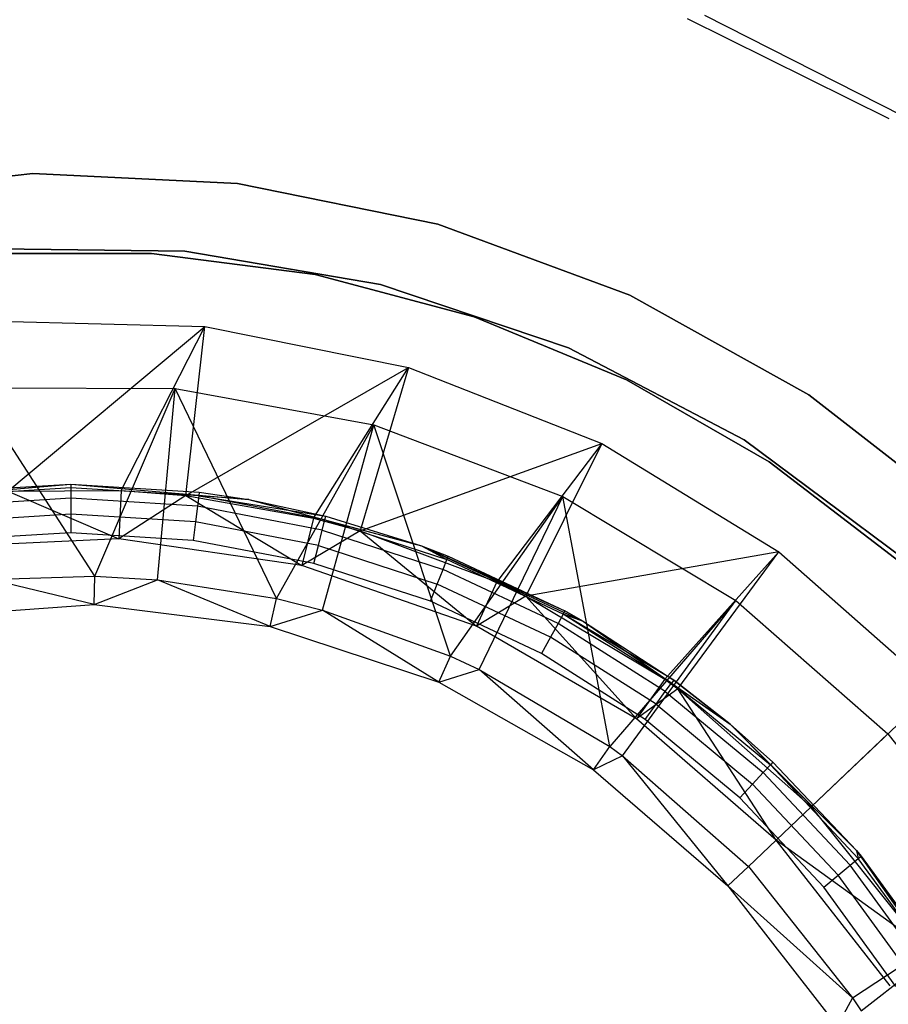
# Model space of a CAD drawing. Extents: x -102 to 101, y -101 to 102.
# Tile 187 of 256: x -2 to 16, y 10 to 31. Entities that reach past the tile are written whole.
import ezdxf

# ---------------------------------------------------------------- set-up
doc = ezdxf.new("R2010")
doc.units = 0
doc.header["$LTSCALE"] = 25.4
doc.layers.get('0').update_dxf_attribs({"linetype": 'CONTINUOUS'})

# ---------------------------------------------------------------- blocks, each defined once
blk = doc.blocks.new('NL2500012268_STL')
at = {"color": 0}
for p, q in [((115.311, 30.672, 327.5), (119.458, 28.611, 327.5)), ((115.311, 30.672, 327.5), (119.458, 28.611, 327.5)), ((115.667, 30.737, 329), (119.732, 28.677, 329)), ((115.667, 30.737, 329), (119.732, 28.677, 329)), ((101.853, 27.482, 1717), (97.666, 27.039, 1717)), ((97.666, 27.039, 1641), (101.853, 27.482, 1641)), ((101.853, 27.482, 1717), (97.666, 27.039, 1717)), ((97.666, 27.039, 1641), (101.853, 27.482, 1641)), ((106.059, 27.281, 1717), (101.853, 27.482, 1717)), ((101.853, 27.482, 1641), (106.059, 27.281, 1641)), ((101.853, 27.482, 1717), (101.853, 27.482, 1641)), ((106.059, 27.281, 1717), (101.853, 27.482, 1717)), ((101.853, 27.482, 1641), (106.059, 27.281, 1641)), ((101.853, 27.482, 1717), (101.853, 27.482, 1641)), ((110.184, 26.441, 1717), (106.059, 27.281, 1717)), ((106.059, 27.281, 1641), (110.184, 26.441, 1641)), ((106.059, 27.281, 1717), (106.059, 27.281, 1641)), ((110.184, 26.441, 1717), (106.059, 27.281, 1717)), ((106.059, 27.281, 1641), (110.184, 26.441, 1641)), ((106.059, 27.281, 1717), (106.059, 27.281, 1641)), ((114.133, 24.98, 1717), (110.184, 26.441, 1717)), ((110.184, 26.441, 1641), (114.133, 24.98, 1641)), ((110.184, 26.441, 1717), (110.184, 26.441, 1641)), ((114.133, 24.98, 1717), (110.184, 26.441, 1717)), ((110.184, 26.441, 1641), (114.133, 24.98, 1641)), ((110.184, 26.441, 1717), (110.184, 26.441, 1641)), ((100.902, 25.935, 1717), (104.981, 25.889, 1717)), ((104.981, 25.889, 1641), (100.902, 25.935, 1641)), ((104.981, 25.889, 1641), (100.902, 25.935, 1641)), ((100.902, 25.935, 1717), (104.981, 25.889, 1717)), ((104.296, 25.841, 1644), (100.908, 25.836, 1644)), ((100.908, 25.836, 1643), (104.296, 25.841, 1643)), ((104.296, 25.841, 1644), (100.908, 25.836, 1644)), ((100.908, 25.836, 1643), (104.296, 25.841, 1643)), ((107.656, 25.405, 1644), (104.296, 25.841, 1644)), ((104.296, 25.841, 1643), (107.656, 25.405, 1643)), ((104.296, 25.841, 1644), (104.296, 25.841, 1643)), ((107.656, 25.405, 1644), (104.296, 25.841, 1644)), ((104.296, 25.841, 1643), (107.656, 25.405, 1643)), ((104.296, 25.841, 1644), (104.296, 25.841, 1643)), ((104.981, 25.889, 1717), (109.003, 25.205, 1717)), ((109.003, 25.205, 1641), (104.981, 25.889, 1641)), ((104.981, 25.889, 1641), (104.981, 25.889, 1717)), ((104.981, 25.889, 1641), (104.981, 25.889, 1717)), ((109.003, 25.205, 1641), (104.981, 25.889, 1641)), ((104.981, 25.889, 1717), (109.003, 25.205, 1717)), ((110.93, 24.534, 1644), (107.656, 25.405, 1644)), ((107.656, 25.405, 1643), (110.93, 24.534, 1643)), ((107.656, 25.405, 1644), (107.656, 25.405, 1643)), ((110.93, 24.534, 1644), (107.656, 25.405, 1644)), ((107.656, 25.405, 1643), (110.93, 24.534, 1643)), ((107.656, 25.405, 1644), (107.656, 25.405, 1643)), ((109.003, 25.205, 1717), (112.869, 23.9, 1717)), ((112.869, 23.9, 1641), (109.003, 25.205, 1641)), ((109.003, 25.205, 1641), (109.003, 25.205, 1717)), ((109.003, 25.205, 1641), (109.003, 25.205, 1717)), ((112.869, 23.9, 1641), (109.003, 25.205, 1641)), ((109.003, 25.205, 1717), (112.869, 23.9, 1717)), ((117.812, 22.934, 1717), (114.133, 24.98, 1717)), ((114.133, 24.98, 1641), (117.812, 22.934, 1641)), ((114.133, 24.98, 1717), (114.133, 24.98, 1641)), ((117.812, 22.934, 1717), (114.133, 24.98, 1717)), ((114.133, 24.98, 1641), (117.812, 22.934, 1641)), ((114.133, 24.98, 1717), (114.133, 24.98, 1641)), ((114.062, 23.242, 1644), (110.93, 24.534, 1644)), ((110.93, 24.534, 1643), (114.062, 23.242, 1643)), ((110.93, 24.534, 1644), (110.93, 24.534, 1643)), ((114.062, 23.242, 1644), (110.93, 24.534, 1644)), ((110.93, 24.534, 1643), (114.062, 23.242, 1643)), ((110.93, 24.534, 1644), (110.93, 24.534, 1643)), ((101.122, 24.446, 329), (105.391, 24.34, 329)), ((101.122, 24.446, 329), (105.391, 24.34, 329)), ((101.34, 20.953, 332.5), (105.391, 24.34, 329)), ((101.34, 20.953, 332.5), (105.391, 24.34, 329)), ((103.671, 20.969, 332.5), (105.391, 24.34, 329)), ((103.671, 20.969, 332.5), (105.391, 24.34, 329)), ((104.999, 20.862, 332.5), (105.391, 24.34, 329)), ((104.999, 20.862, 332.5), (105.391, 24.34, 329)), ((105.391, 24.34, 329), (109.577, 23.493, 329)), ((105.391, 24.34, 329), (109.577, 23.493, 329)), ((112.869, 23.9, 1717), (116.483, 22.006, 1717)), ((116.483, 22.006, 1641), (112.869, 23.9, 1641)), ((112.869, 23.9, 1641), (112.869, 23.9, 1717)), ((112.869, 23.9, 1641), (112.869, 23.9, 1717)), ((116.483, 22.006, 1641), (112.869, 23.9, 1641)), ((112.869, 23.9, 1717), (116.483, 22.006, 1717)), ((104.999, 20.862, 332.5), (109.577, 23.493, 329)), ((104.999, 20.862, 332.5), (109.577, 23.493, 329)), ((107.622, 20.396, 332.5), (109.577, 23.493, 329)), ((107.622, 20.396, 332.5), (109.577, 23.493, 329)), ((109.577, 23.493, 329), (108.587, 20.136, 332.5)), ((109.577, 23.493, 329), (108.587, 20.136, 332.5)), ((109.577, 23.493, 329), (113.552, 21.933, 329)), ((109.577, 23.493, 329), (113.552, 21.933, 329)), ((103.127, 19.207, 331.452), (100.628, 23.077, 327.5)), ((100.628, 23.077, 327.5), (104.783, 23.067, 327.5)), ((103.127, 19.207, 331.452), (100.628, 23.077, 327.5)), ((100.628, 23.077, 327.5), (104.783, 23.067, 327.5)), ((116.999, 21.553, 1644), (114.062, 23.242, 1644)), ((114.062, 23.242, 1643), (116.999, 21.553, 1643)), ((114.062, 23.242, 1644), (114.062, 23.242, 1643)), ((116.999, 21.553, 1644), (114.062, 23.242, 1644)), ((114.062, 23.242, 1643), (116.999, 21.553, 1643)), ((114.062, 23.242, 1644), (114.062, 23.242, 1643)), ((103.127, 19.207, 331.452), (104.783, 23.067, 327.5)), ((103.127, 19.207, 331.452), (104.783, 23.067, 327.5)), ((104.418, 19.131, 331.452), (104.783, 23.067, 327.5)), ((104.418, 19.131, 331.452), (104.783, 23.067, 327.5)), ((106.866, 18.744, 331.452), (104.783, 23.067, 327.5)), ((104.783, 23.067, 327.5), (108.868, 22.314, 327.5)), ((106.866, 18.744, 331.452), (104.783, 23.067, 327.5)), ((104.783, 23.067, 327.5), (108.868, 22.314, 327.5)), ((121.136, 20.35, 1717), (117.812, 22.934, 1717)), ((117.812, 22.934, 1641), (121.136, 20.35, 1641)), ((117.812, 22.934, 1717), (117.812, 22.934, 1641)), ((121.136, 20.35, 1717), (117.812, 22.934, 1717)), ((117.812, 22.934, 1641), (121.136, 20.35, 1641)), ((117.812, 22.934, 1717), (117.812, 22.934, 1641)), ((106.866, 18.744, 331.452), (108.868, 22.314, 327.5)), ((106.866, 18.744, 331.452), (108.868, 22.314, 327.5)), ((107.807, 18.507, 331.452), (108.868, 22.314, 327.5)), ((107.807, 18.507, 331.452), (108.868, 22.314, 327.5)), ((110.443, 17.561, 331.452), (108.868, 22.314, 327.5)), ((108.868, 22.314, 327.5), (112.754, 20.845, 327.5)), ((110.443, 17.561, 331.452), (108.868, 22.314, 327.5)), ((108.868, 22.314, 327.5), (112.754, 20.845, 327.5)), ((108.587, 20.136, 332.5), (113.552, 21.933, 329)), ((108.587, 20.136, 332.5), (113.552, 21.933, 329)), ((113.552, 21.933, 329), (111.393, 19.086, 332.5)), ((113.552, 21.933, 329), (111.393, 19.086, 332.5)), ((113.552, 21.933, 329), (111.994, 18.798, 332.5)), ((113.552, 21.933, 329), (111.994, 18.798, 332.5)), ((113.552, 21.933, 329), (117.196, 19.705, 329)), ((113.552, 21.933, 329), (117.196, 19.705, 329)), ((116.483, 22.006, 1717), (119.756, 19.571, 1717)), ((119.756, 19.571, 1641), (116.483, 22.006, 1641)), ((116.483, 22.006, 1641), (116.483, 22.006, 1717)), ((116.483, 22.006, 1641), (116.483, 22.006, 1717)), ((119.756, 19.571, 1641), (116.483, 22.006, 1641)), ((116.483, 22.006, 1717), (119.756, 19.571, 1717)), ((119.69, 19.496, 1644), (116.999, 21.553, 1644)), ((116.999, 21.553, 1643), (119.69, 19.496, 1643)), ((116.999, 21.553, 1644), (116.999, 21.553, 1643)), ((119.69, 19.496, 1644), (116.999, 21.553, 1644)), ((116.999, 21.553, 1643), (119.69, 19.496, 1643)), ((116.999, 21.553, 1644), (116.999, 21.553, 1643)), ((98.967, 20.779, 314.167), (102.631, 21.1, 314.167)), ((98.967, 20.779, 314.167), (102.631, 21.1, 314.167)), ((99.986, 20.934, 322.667), (102.631, 21.1, 314.167)), ((99.986, 20.934, 322.667), (102.631, 21.1, 314.167)), ((99.986, 20.934, 322.667), (102.631, 21.1, 322.667)), ((99.986, 20.934, 322.667), (102.631, 21.1, 322.667)), ((102.631, 21.1, 314.167), (106.295, 20.779, 314.167)), ((102.631, 21.1, 314.167), (105.275, 20.934, 322.667)), ((102.631, 21.1, 314.167), (106.295, 20.779, 314.167)), ((102.631, 21.1, 322.667), (102.631, 21.1, 314.167)), ((102.631, 21.1, 322.667), (102.631, 21.1, 314.167)), ((102.631, 21.1, 322.667), (105.275, 20.934, 322.667)), ((102.631, 21.1, 314.167), (105.275, 20.934, 322.667)), ((102.631, 21.1, 322.667), (105.275, 20.934, 322.667)), ((102.631, 21.1, 322.667), (102.631, 21.024, 323.05)), ((102.631, 21.1, 322.667), (102.631, 21.024, 323.05)), ((102.631, 21.024, 323.05), (99.996, 20.858, 323.05)), ((102.631, 21.024, 323.05), (99.996, 20.858, 323.05)), ((101.34, 20.953, 332.5), (103.671, 20.969, 332.5)), ((101.34, 20.953, 332.5), (103.671, 20.969, 332.5)), ((101.34, 20.953, 332.5), (103.622, 19.97, 336)), ((101.34, 20.953, 332.5), (103.622, 19.97, 336)), ((105.266, 20.858, 323.05), (102.631, 21.024, 323.05)), ((102.631, 21.024, 323.05), (102.631, 20.807, 323.374)), ((102.631, 21.024, 323.05), (102.631, 20.807, 323.374)), ((105.266, 20.858, 323.05), (102.631, 21.024, 323.05)), ((103.671, 20.969, 332.5), (103.622, 19.97, 336)), ((103.671, 20.969, 332.5), (103.622, 19.97, 336)), ((104.999, 20.862, 332.5), (103.622, 19.97, 336)), ((104.999, 20.862, 332.5), (103.622, 19.97, 336)), ((103.671, 20.969, 332.5), (104.999, 20.862, 332.5)), ((103.671, 20.969, 332.5), (104.999, 20.862, 332.5)), ((104.999, 20.862, 332.5), (107.622, 20.396, 332.5)), ((104.999, 20.862, 332.5), (107.622, 20.396, 332.5)), ((104.999, 20.862, 332.5), (107.385, 19.424, 336)), ((104.999, 20.862, 332.5), (107.385, 19.424, 336)), ((105.266, 20.858, 323.05), (105.239, 20.643, 323.374)), ((105.266, 20.858, 323.05), (105.239, 20.643, 323.374)), ((105.275, 20.934, 322.667), (105.266, 20.858, 323.05)), ((105.275, 20.934, 322.667), (105.266, 20.858, 323.05)), ((107.859, 20.363, 323.05), (105.266, 20.858, 323.05)), ((106.295, 20.779, 322.667), (105.266, 20.858, 323.05)), ((105.266, 20.858, 323.05), (107.878, 20.437, 322.667)), ((105.266, 20.858, 323.05), (107.878, 20.437, 322.667)), ((107.859, 20.363, 323.05), (105.266, 20.858, 323.05)), ((106.295, 20.779, 322.667), (105.266, 20.858, 323.05)), ((105.275, 20.934, 322.667), (106.295, 20.779, 314.167)), ((105.275, 20.934, 322.667), (106.295, 20.779, 314.167)), ((105.275, 20.934, 322.667), (106.295, 20.779, 322.667)), ((105.275, 20.934, 322.667), (106.295, 20.779, 322.667)), ((102.631, 20.807, 323.374), (100.023, 20.643, 323.374)), ((102.631, 20.807, 323.374), (100.023, 20.643, 323.374)), ((105.239, 20.643, 323.374), (102.631, 20.807, 323.374)), ((102.631, 20.807, 323.374), (102.631, 20.483, 323.591)), ((102.631, 20.807, 323.374), (102.631, 20.483, 323.591)), ((105.239, 20.643, 323.374), (102.631, 20.807, 323.374)), ((106.295, 20.779, 314.167), (109.847, 19.828, 314.167)), ((106.295, 20.779, 314.167), (107.878, 20.437, 322.667)), ((106.295, 20.779, 314.167), (109.847, 19.828, 314.167)), ((106.295, 20.779, 322.667), (106.295, 20.779, 314.167)), ((106.295, 20.779, 322.667), (106.295, 20.779, 314.167)), ((106.295, 20.779, 322.667), (107.878, 20.437, 322.667)), ((106.295, 20.779, 314.167), (107.878, 20.437, 322.667)), ((106.295, 20.779, 322.667), (107.878, 20.437, 322.667)), ((110.443, 17.561, 331.452), (112.754, 20.845, 327.5)), ((110.443, 17.561, 331.452), (112.754, 20.845, 327.5)), ((111.03, 17.288, 331.452), (112.754, 20.845, 327.5)), ((111.03, 17.288, 331.452), (112.754, 20.845, 327.5)), ((112.754, 20.845, 327.5), (116.314, 18.705, 327.5)), ((113.72, 15.702, 331.452), (112.754, 20.845, 327.5)), ((113.72, 15.702, 331.452), (112.754, 20.845, 327.5)), ((112.754, 20.845, 327.5), (116.314, 18.705, 327.5)), ((102.631, 20.483, 323.591), (100.064, 20.321, 323.591)), ((102.631, 20.483, 323.591), (100.064, 20.321, 323.591)), ((105.198, 20.321, 323.591), (102.631, 20.483, 323.591)), ((102.631, 20.483, 323.591), (102.631, 20.1, 323.667)), ((102.631, 20.483, 323.591), (102.631, 20.1, 323.667)), ((105.198, 20.321, 323.591), (102.631, 20.483, 323.591)), ((105.239, 20.643, 323.374), (105.198, 20.321, 323.591)), ((105.239, 20.643, 323.374), (105.198, 20.321, 323.591)), ((107.805, 20.153, 323.374), (105.239, 20.643, 323.374)), ((107.805, 20.153, 323.374), (105.239, 20.643, 323.374)), ((105.198, 20.321, 323.591), (105.15, 19.942, 323.667)), ((105.198, 20.321, 323.591), (105.15, 19.942, 323.667)), ((107.725, 19.839, 323.591), (105.198, 20.321, 323.591)), ((107.725, 19.839, 323.591), (105.198, 20.321, 323.591)), ((107.622, 20.396, 332.5), (107.385, 19.424, 336)), ((107.622, 20.396, 332.5), (107.385, 19.424, 336)), ((107.622, 20.396, 332.5), (108.587, 20.136, 332.5)), ((107.622, 20.396, 332.5), (108.587, 20.136, 332.5)), ((107.805, 20.153, 323.374), (107.859, 20.363, 323.05)), ((107.805, 20.153, 323.374), (107.859, 20.363, 323.05)), ((107.859, 20.363, 323.05), (107.878, 20.437, 322.667)), ((107.859, 20.363, 323.05), (107.878, 20.437, 322.667)), ((107.859, 20.363, 323.05), (109.847, 19.828, 322.667)), ((107.859, 20.363, 323.05), (109.847, 19.828, 322.667)), ((107.859, 20.363, 323.05), (110.37, 19.548, 323.05)), ((107.859, 20.363, 323.05), (110.37, 19.548, 323.05)), ((107.878, 20.437, 322.667), (109.847, 19.828, 314.167)), ((107.878, 20.437, 322.667), (109.847, 19.828, 314.167)), ((107.878, 20.437, 322.667), (109.847, 19.828, 322.667)), ((107.878, 20.437, 322.667), (109.847, 19.828, 322.667)), ((102.631, 20.1, 323.667), (100.112, 19.942, 323.667)), ((102.631, 20.1, 323.667), (100.112, 19.942, 323.667)), ((105.15, 19.942, 323.667), (102.631, 20.1, 323.667)), ((105.15, 19.942, 323.667), (102.631, 20.1, 323.667)), ((108.587, 20.136, 332.5), (107.385, 19.424, 336)), ((108.587, 20.136, 332.5), (107.385, 19.424, 336)), ((107.725, 19.839, 323.591), (107.805, 20.153, 323.374)), ((107.725, 19.839, 323.591), (107.805, 20.153, 323.374)), ((107.805, 20.153, 323.374), (110.29, 19.346, 323.374)), ((107.805, 20.153, 323.374), (110.29, 19.346, 323.374)), ((108.587, 20.136, 332.5), (111.393, 19.086, 332.5)), ((108.587, 20.136, 332.5), (111.393, 19.086, 332.5)), ((108.587, 20.136, 332.5), (110.976, 18.176, 336)), ((108.587, 20.136, 332.5), (110.976, 18.176, 336)), ((103.622, 19.97, 336), (99.824, 19.794, 336)), ((103.622, 19.97, 336), (99.824, 19.794, 336)), ((107.385, 19.424, 336), (103.622, 19.97, 336)), ((107.385, 19.424, 336), (103.622, 19.97, 336)), ((107.629, 19.469, 323.667), (105.15, 19.942, 323.667)), ((107.629, 19.469, 323.667), (105.15, 19.942, 323.667)), ((107.629, 19.469, 323.667), (107.725, 19.839, 323.591)), ((107.629, 19.469, 323.667), (107.725, 19.839, 323.591)), ((107.725, 19.839, 323.591), (110.171, 19.044, 323.591)), ((107.725, 19.839, 323.591), (110.171, 19.044, 323.591)), ((109.847, 19.828, 314.167), (113.181, 18.273, 314.167)), ((109.847, 19.828, 314.167), (113.181, 18.273, 314.167)), ((109.847, 19.828, 314.167), (112.796, 18.49, 322.667)), ((109.847, 19.828, 314.167), (112.796, 18.49, 322.667)), ((109.847, 19.828, 314.167), (110.398, 19.618, 322.667)), ((109.847, 19.828, 322.667), (109.847, 19.828, 314.167)), ((109.847, 19.828, 322.667), (109.847, 19.828, 314.167)), ((109.847, 19.828, 322.667), (110.398, 19.618, 322.667)), ((109.847, 19.828, 314.167), (110.398, 19.618, 322.667)), ((109.847, 19.828, 322.667), (110.398, 19.618, 322.667)), ((109.847, 19.828, 322.667), (110.37, 19.548, 323.05)), ((109.847, 19.828, 322.667), (110.37, 19.548, 323.05)), ((117.196, 19.705, 329), (111.994, 18.798, 332.5)), ((117.196, 19.705, 329), (111.994, 18.798, 332.5)), ((114.848, 17.085, 332.5), (117.196, 19.705, 329)), ((114.848, 17.085, 332.5), (117.196, 19.705, 329)), ((115.118, 16.889, 332.5), (117.196, 19.705, 329)), ((115.118, 16.889, 332.5), (117.196, 19.705, 329)), ((117.196, 19.705, 329), (120.398, 16.879, 329)), ((117.196, 19.705, 329), (120.398, 16.879, 329)), ((110.03, 18.689, 323.667), (107.629, 19.469, 323.667)), ((110.03, 18.689, 323.667), (107.629, 19.469, 323.667)), ((110.29, 19.346, 323.374), (110.37, 19.548, 323.05)), ((110.29, 19.346, 323.374), (110.37, 19.548, 323.05)), ((110.37, 19.548, 323.05), (110.398, 19.618, 322.667)), ((110.37, 19.548, 323.05), (110.398, 19.618, 322.667)), ((112.759, 18.423, 323.05), (110.37, 19.548, 323.05)), ((112.759, 18.423, 323.05), (110.37, 19.548, 323.05)), ((110.398, 19.618, 322.667), (112.796, 18.49, 322.667)), ((110.398, 19.618, 322.667), (112.796, 18.49, 322.667)), ((110.976, 18.176, 336), (107.385, 19.424, 336)), ((110.976, 18.176, 336), (107.385, 19.424, 336)), ((110.171, 19.044, 323.591), (110.29, 19.346, 323.374)), ((110.171, 19.044, 323.591), (110.29, 19.346, 323.374)), ((112.655, 18.233, 323.374), (110.29, 19.346, 323.374)), ((112.655, 18.233, 323.374), (110.29, 19.346, 323.374)), ((100.973, 19.14, 331.452), (103.127, 19.207, 331.452)), ((100.973, 19.14, 331.452), (103.127, 19.207, 331.452)), ((103.112, 18.622, 333.5), (100.973, 19.14, 331.452)), ((103.112, 18.622, 333.5), (100.973, 19.14, 331.452)), ((103.112, 18.622, 333.5), (103.127, 19.207, 331.452)), ((103.112, 18.622, 333.5), (103.127, 19.207, 331.452)), ((103.112, 18.622, 333.5), (104.418, 19.131, 331.452)), ((103.112, 18.622, 333.5), (104.418, 19.131, 331.452)), ((103.127, 19.207, 331.452), (104.418, 19.131, 331.452)), ((103.127, 19.207, 331.452), (104.418, 19.131, 331.452)), ((106.737, 18.173, 333.5), (104.418, 19.131, 331.452)), ((104.418, 19.131, 331.452), (106.866, 18.744, 331.452)), ((106.737, 18.173, 333.5), (104.418, 19.131, 331.452)), ((104.418, 19.131, 331.452), (106.866, 18.744, 331.452)), ((110.03, 18.689, 323.667), (110.171, 19.044, 323.591)), ((110.03, 18.689, 323.667), (110.171, 19.044, 323.591)), ((112.498, 17.949, 323.591), (110.171, 19.044, 323.591)), ((112.498, 17.949, 323.591), (110.171, 19.044, 323.591)), ((111.393, 19.086, 332.5), (110.976, 18.176, 336)), ((111.393, 19.086, 332.5), (110.976, 18.176, 336)), ((111.393, 19.086, 332.5), (111.994, 18.798, 332.5)), ((111.393, 19.086, 332.5), (111.994, 18.798, 332.5)), ((99.469, 18.355, 333.5), (103.112, 18.622, 333.5)), ((99.469, 18.355, 333.5), (103.112, 18.622, 333.5)), ((103.112, 18.622, 333.5), (106.737, 18.173, 333.5)), ((103.112, 18.622, 333.5), (106.737, 18.173, 333.5)), ((106.737, 18.173, 333.5), (106.866, 18.744, 331.452)), ((106.737, 18.173, 333.5), (106.866, 18.744, 331.452)), ((106.866, 18.744, 331.452), (107.807, 18.507, 331.452)), ((106.866, 18.744, 331.452), (107.807, 18.507, 331.452)), ((112.314, 17.614, 323.667), (110.03, 18.689, 323.667)), ((112.314, 17.614, 323.667), (110.03, 18.689, 323.667)), ((111.994, 18.798, 332.5), (110.976, 18.176, 336)), ((111.994, 18.798, 332.5), (110.976, 18.176, 336)), ((111.994, 18.798, 332.5), (114.848, 17.085, 332.5)), ((111.994, 18.798, 332.5), (114.848, 17.085, 332.5)), ((111.994, 18.798, 332.5), (114.267, 16.271, 336)), ((111.994, 18.798, 332.5), (114.267, 16.271, 336)), ((116.314, 18.705, 327.5), (113.72, 15.702, 331.452)), ((116.314, 18.705, 327.5), (113.72, 15.702, 331.452)), ((113.983, 15.514, 331.452), (116.314, 18.705, 327.5)), ((113.983, 15.514, 331.452), (116.314, 18.705, 327.5)), ((116.314, 18.705, 327.5), (119.436, 15.964, 327.5)), ((116.314, 18.705, 327.5), (119.436, 15.964, 327.5)), ((106.737, 18.173, 333.5), (107.807, 18.507, 331.452)), ((106.737, 18.173, 333.5), (107.807, 18.507, 331.452)), ((110.205, 17.026, 333.5), (107.807, 18.507, 331.452)), ((107.807, 18.507, 331.452), (110.443, 17.561, 331.452)), ((110.205, 17.026, 333.5), (107.807, 18.507, 331.452)), ((107.807, 18.507, 331.452), (110.443, 17.561, 331.452)), ((112.759, 18.423, 323.05), (112.655, 18.233, 323.374)), ((112.759, 18.423, 323.05), (112.655, 18.233, 323.374)), ((112.759, 18.423, 323.05), (112.796, 18.49, 322.667)), ((112.759, 18.423, 323.05), (112.796, 18.49, 322.667)), ((114.988, 17.009, 323.05), (112.759, 18.423, 323.05)), ((115.033, 17.07, 322.667), (112.759, 18.423, 323.05)), ((114.988, 17.009, 323.05), (112.759, 18.423, 323.05)), ((115.033, 17.07, 322.667), (112.759, 18.423, 323.05)), ((113.181, 18.273, 322.667), (112.759, 18.423, 323.05)), ((113.181, 18.273, 322.667), (112.759, 18.423, 323.05)), ((113.181, 18.273, 314.167), (112.796, 18.49, 322.667)), ((112.796, 18.49, 322.667), (113.181, 18.273, 322.667)), ((113.181, 18.273, 314.167), (112.796, 18.49, 322.667)), ((112.796, 18.49, 322.667), (113.181, 18.273, 322.667)), ((112.655, 18.233, 323.374), (112.498, 17.949, 323.591)), ((112.655, 18.233, 323.374), (112.498, 17.949, 323.591)), ((114.861, 16.833, 323.374), (112.655, 18.233, 323.374)), ((114.861, 16.833, 323.374), (112.655, 18.233, 323.374)), ((113.181, 18.273, 314.167), (116.194, 16.164, 314.167)), ((113.181, 18.273, 314.167), (116.194, 16.164, 314.167)), ((113.181, 18.273, 314.167), (115.033, 17.07, 322.667)), ((113.181, 18.273, 314.167), (115.033, 17.07, 322.667)), ((113.181, 18.273, 314.167), (113.181, 18.273, 322.667)), ((113.181, 18.273, 322.667), (115.033, 17.07, 322.667)), ((113.181, 18.273, 314.167), (113.181, 18.273, 322.667)), ((113.181, 18.273, 322.667), (115.033, 17.07, 322.667)), ((106.737, 18.173, 333.5), (110.205, 17.026, 333.5)), ((106.737, 18.173, 333.5), (110.205, 17.026, 333.5)), ((114.267, 16.271, 336), (110.976, 18.176, 336)), ((114.267, 16.271, 336), (110.976, 18.176, 336)), ((112.498, 17.949, 323.591), (112.314, 17.614, 323.667)), ((112.498, 17.949, 323.591), (112.314, 17.614, 323.667)), ((114.67, 16.571, 323.591), (112.498, 17.949, 323.591)), ((114.67, 16.571, 323.591), (112.498, 17.949, 323.591)), ((114.445, 16.261, 323.667), (112.314, 17.614, 323.667)), ((114.445, 16.261, 323.667), (112.314, 17.614, 323.667)), ((110.205, 17.026, 333.5), (110.443, 17.561, 331.452)), ((110.205, 17.026, 333.5), (110.443, 17.561, 331.452)), ((110.443, 17.561, 331.452), (111.03, 17.288, 331.452)), ((110.443, 17.561, 331.452), (111.03, 17.288, 331.452)), ((110.205, 17.026, 333.5), (111.03, 17.288, 331.452)), ((110.205, 17.026, 333.5), (111.03, 17.288, 331.452)), ((113.383, 15.224, 333.5), (111.03, 17.288, 331.452)), ((111.03, 17.288, 331.452), (113.72, 15.702, 331.452)), ((113.383, 15.224, 333.5), (111.03, 17.288, 331.452)), ((111.03, 17.288, 331.452), (113.72, 15.702, 331.452)), ((110.205, 17.026, 333.5), (113.383, 15.224, 333.5)), ((110.205, 17.026, 333.5), (113.383, 15.224, 333.5)), ((114.848, 17.085, 332.5), (114.267, 16.271, 336)), ((114.848, 17.085, 332.5), (114.267, 16.271, 336)), ((114.848, 17.085, 332.5), (115.118, 16.889, 332.5)), ((114.848, 17.085, 332.5), (115.118, 16.889, 332.5)), ((114.861, 16.833, 323.374), (114.988, 17.009, 323.05)), ((114.861, 16.833, 323.374), (114.988, 17.009, 323.05)), ((115.033, 17.07, 322.667), (114.988, 17.009, 323.05)), ((115.033, 17.07, 322.667), (114.988, 17.009, 323.05)), ((114.988, 17.009, 323.05), (116.194, 16.164, 322.667)), ((114.988, 17.009, 323.05), (116.194, 16.164, 322.667)), ((114.988, 17.009, 323.05), (117.023, 15.326, 323.05)), ((114.988, 17.009, 323.05), (117.023, 15.326, 323.05)), ((116.194, 16.164, 314.167), (115.033, 17.07, 322.667)), ((115.033, 17.07, 322.667), (116.194, 16.164, 322.667)), ((116.194, 16.164, 314.167), (115.033, 17.07, 322.667)), ((115.033, 17.07, 322.667), (116.194, 16.164, 322.667)), ((115.118, 16.889, 332.5), (114.267, 16.271, 336)), ((115.118, 16.889, 332.5), (114.267, 16.271, 336)), ((114.67, 16.571, 323.591), (114.861, 16.833, 323.374)), ((114.67, 16.571, 323.591), (114.861, 16.833, 323.374)), ((114.861, 16.833, 323.374), (116.874, 15.168, 323.374)), ((114.861, 16.833, 323.374), (116.874, 15.168, 323.374)), ((115.118, 16.889, 332.5), (117.862, 14.467, 332.5)), ((117.138, 13.778, 336), (115.118, 16.889, 332.5)), ((115.118, 16.889, 332.5), (117.862, 14.467, 332.5)), ((117.138, 13.778, 336), (115.118, 16.889, 332.5)), ((117.862, 14.467, 332.5), (120.398, 16.879, 329)), ((117.862, 14.467, 332.5), (120.398, 16.879, 329)), ((114.445, 16.261, 323.667), (114.67, 16.571, 323.591)), ((114.445, 16.261, 323.667), (114.67, 16.571, 323.591)), ((114.67, 16.571, 323.591), (116.652, 14.931, 323.591)), ((114.67, 16.571, 323.591), (116.652, 14.931, 323.591)), ((117.138, 13.778, 336), (114.267, 16.271, 336)), ((117.138, 13.778, 336), (114.267, 16.271, 336)), ((116.39, 14.652, 323.667), (114.445, 16.261, 323.667)), ((116.39, 14.652, 323.667), (114.445, 16.261, 323.667)), ((116.194, 16.164, 314.167), (118.794, 13.563, 314.167)), ((116.194, 16.164, 314.167), (118.794, 13.563, 314.167)), ((116.194, 16.164, 314.167), (117.075, 15.381, 322.667)), ((116.194, 16.164, 314.167), (117.075, 15.381, 322.667)), ((116.194, 16.164, 314.167), (116.194, 16.164, 322.667)), ((116.194, 16.164, 322.667), (117.075, 15.381, 322.667)), ((116.194, 16.164, 314.167), (116.194, 16.164, 322.667)), ((116.194, 16.164, 322.667), (117.075, 15.381, 322.667)), ((116.194, 16.164, 322.667), (117.023, 15.326, 323.05)), ((116.194, 16.164, 322.667), (117.023, 15.326, 323.05)), ((116.572, 13.24, 331.452), (119.436, 15.964, 327.5)), ((116.572, 13.24, 331.452), (119.436, 15.964, 327.5)), ((119.436, 15.964, 327.5), (122.017, 12.709, 327.5)), ((119.436, 15.964, 327.5), (122.017, 12.709, 327.5)), ((113.383, 15.224, 333.5), (113.72, 15.702, 331.452)), ((113.383, 15.224, 333.5), (113.72, 15.702, 331.452)), ((113.72, 15.702, 331.452), (113.983, 15.514, 331.452)), ((113.72, 15.702, 331.452), (113.983, 15.514, 331.452)), ((113.983, 15.514, 331.452), (113.383, 15.224, 333.5)), ((113.983, 15.514, 331.452), (113.383, 15.224, 333.5)), ((113.983, 15.514, 331.452), (116.148, 12.837, 333.5)), ((113.983, 15.514, 331.452), (116.572, 13.24, 331.452)), ((113.983, 15.514, 331.452), (116.148, 12.837, 333.5)), ((113.983, 15.514, 331.452), (116.572, 13.24, 331.452)), ((113.383, 15.224, 333.5), (116.148, 12.837, 333.5)), ((113.383, 15.224, 333.5), (116.148, 12.837, 333.5)), ((116.874, 15.168, 323.374), (117.023, 15.326, 323.05)), ((116.874, 15.168, 323.374), (117.023, 15.326, 323.05)), ((117.075, 15.381, 322.667), (117.023, 15.326, 323.05)), ((117.075, 15.381, 322.667), (117.023, 15.326, 323.05)), ((117.023, 15.326, 323.05), (118.794, 13.563, 322.667)), ((117.023, 15.326, 323.05), (118.794, 13.563, 322.667)), ((117.023, 15.326, 323.05), (118.83, 13.401, 323.05)), ((117.023, 15.326, 323.05), (118.83, 13.401, 323.05)), ((118.794, 13.563, 314.167), (117.075, 15.381, 322.667)), ((117.075, 15.381, 322.667), (118.794, 13.563, 322.667)), ((118.794, 13.563, 314.167), (117.075, 15.381, 322.667)), ((117.075, 15.381, 322.667), (118.794, 13.563, 322.667)), ((116.652, 14.931, 323.591), (116.874, 15.168, 323.374)), ((116.652, 14.931, 323.591), (116.874, 15.168, 323.374)), ((116.874, 15.168, 323.374), (118.663, 13.263, 323.374)), ((116.874, 15.168, 323.374), (118.663, 13.263, 323.374)), ((116.39, 14.652, 323.667), (116.652, 14.931, 323.591)), ((116.39, 14.652, 323.667), (116.652, 14.931, 323.591)), ((116.652, 14.931, 323.591), (118.413, 13.056, 323.591)), ((116.652, 14.931, 323.591), (118.413, 13.056, 323.591)), ((118.118, 12.812, 323.667), (116.39, 14.652, 323.667)), ((118.118, 12.812, 323.667), (116.39, 14.652, 323.667)), ((117.862, 14.467, 332.5), (117.138, 13.778, 336)), ((117.862, 14.467, 332.5), (117.138, 13.778, 336)), ((117.862, 14.467, 332.5), (120.144, 11.605, 332.5)), ((117.862, 14.467, 332.5), (120.144, 11.605, 332.5)), ((119.484, 10.786, 336), (117.138, 13.778, 336)), ((120.144, 11.605, 332.5), (117.138, 13.778, 336)), ((119.484, 10.786, 336), (117.138, 13.778, 336)), ((120.144, 11.605, 332.5), (117.138, 13.778, 336)), ((118.794, 13.563, 314.167), (120.904, 10.55, 314.167)), ((118.794, 13.563, 322.667), (118.889, 13.45, 322.667)), ((118.889, 13.45, 322.667), (118.794, 13.563, 314.167)), ((118.794, 13.563, 314.167), (118.794, 13.563, 322.667)), ((118.889, 13.45, 322.667), (118.794, 13.563, 314.167)), ((120.446, 11.306, 322.667), (118.794, 13.563, 314.167)), ((120.446, 11.306, 322.667), (118.794, 13.563, 314.167)), ((118.794, 13.563, 314.167), (120.904, 10.55, 314.167)), ((118.794, 13.563, 314.167), (118.794, 13.563, 322.667)), ((118.794, 13.563, 322.667), (118.889, 13.45, 322.667)), ((118.794, 13.563, 322.667), (118.83, 13.401, 323.05)), ((118.794, 13.563, 322.667), (118.83, 13.401, 323.05)), ((118.663, 13.263, 323.374), (118.83, 13.401, 323.05)), ((118.663, 13.263, 323.374), (118.83, 13.401, 323.05)), ((118.83, 13.401, 323.05), (118.889, 13.45, 322.667)), ((118.83, 13.401, 323.05), (118.889, 13.45, 322.667)), ((120.382, 11.265, 323.05), (118.83, 13.401, 323.05)), ((120.382, 11.265, 323.05), (118.83, 13.401, 323.05)), ((118.889, 13.45, 322.667), (120.446, 11.306, 322.667)), ((118.889, 13.45, 322.667), (120.446, 11.306, 322.667)), ((116.572, 13.24, 331.452), (116.148, 12.837, 333.5)), ((116.572, 13.24, 331.452), (116.148, 12.837, 333.5)), ((116.572, 13.24, 331.452), (118.713, 10.54, 331.452)), ((116.572, 13.24, 331.452), (118.713, 10.54, 331.452)), ((118.413, 13.056, 323.591), (118.663, 13.263, 323.374)), ((118.413, 13.056, 323.591), (118.663, 13.263, 323.374)), ((120.199, 11.149, 323.374), (118.663, 13.263, 323.374)), ((120.199, 11.149, 323.374), (118.663, 13.263, 323.374)), ((118.118, 12.812, 323.667), (118.413, 13.056, 323.591)), ((118.118, 12.812, 323.667), (118.413, 13.056, 323.591)), ((119.925, 10.975, 323.591), (118.413, 13.056, 323.591)), ((119.925, 10.975, 323.591), (118.413, 13.056, 323.591)), ((116.148, 12.837, 333.5), (118.394, 9.956, 333.5)), ((118.713, 10.54, 331.452), (116.148, 12.837, 333.5)), ((118.713, 10.54, 331.452), (116.148, 12.837, 333.5)), ((116.148, 12.837, 333.5), (118.394, 9.956, 333.5)), ((119.602, 10.77, 323.667), (118.118, 12.812, 323.667)), ((119.602, 10.77, 323.667), (118.118, 12.812, 323.667)), ((118.713, 10.54, 331.452), (122.017, 12.709, 327.5)), ((118.713, 10.54, 331.452), (122.017, 12.709, 327.5)), ((118.888, 10.269, 331.452), (122.017, 12.709, 327.5)), ((118.888, 10.269, 331.452), (122.017, 12.709, 327.5)), ((118.713, 10.54, 331.452), (118.394, 9.956, 333.5)), ((118.713, 10.54, 331.452), (118.394, 9.956, 333.5)), ((118.713, 10.54, 331.452), (118.888, 10.269, 331.452)), ((118.713, 10.54, 331.452), (118.888, 10.269, 331.452))]:
    blk.add_line(p, q, dxfattribs=at)

msp = doc.modelspace()

# ---------------------------------------------------------------- block references
at = {"color": 0}
msp.add_blockref('NL2500012268_STL', (-103.369, -0.081, -1716.928), dxfattribs=at)

doc.saveas('drawing.dxf')
